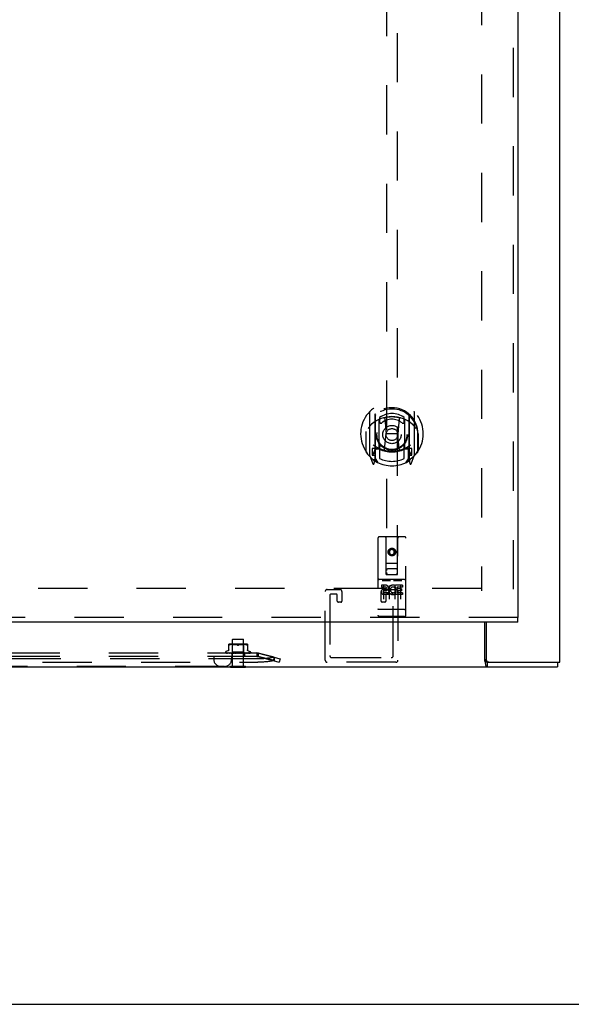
# Model space of a CAD drawing. Header units: inches. Extents: x 0 to 200, y 0 to 129.
# Tile 14 of 44: x 86 to 99, y 0 to 22. Entities that reach past the tile are written whole.
import ezdxf

# ---------------------------------------------------------------- set-up
doc = ezdxf.new("R2010")
doc.units = ezdxf.units.IN
doc.header["$LTSCALE"] = 11
doc.header["$MEASUREMENT"] = 0
doc.linetypes.add('HIDDEN', pattern=[0.2, 0.1, -0.1])
doc.layers.get('0').update_dxf_attribs({"linetype": 'CONTINUOUS'})
doc.layers.add('DEFAULT_2', color=8, linetype='HIDDEN')
doc.layers.add('DOOR_ASSEMBLY', color=7, linetype='CONTINUOUS')

msp = doc.modelspace()

# ---------------------------------------------------------------- linework, layer by layer
at = {"color": 3, "linetype": 'Continuous'}
for p, q in [((98.364, 7.645), (98.364, 86.177)), ((96.687, 7.666), (96.687, 8.541)), ((96.718, 8.541), (96.718, 7.705)), ((66.92, 7.541), (98.312, 7.541)), ((96.698, 7.625), (96.7, 7.608)), ((96.778, 7.645), (98.364, 7.645))]:
    msp.add_line(p, q, dxfattribs=at)
at = {"color": 7, "linetype": 'Continuous'}
for p, q in [((91.01, 7.537), (91.01, 7.541)), ((91.01, 7.537), (91.347, 7.537)), ((91.347, 7.537), (91.347, 7.541)), ((96.778, 7.645), (96.737, 7.645)), ((96.737, 7.645), (96.737, 7.541)), ((98.312, 7.645), (98.312, 7.541)), ((0, 0), (200, 0))]:
    msp.add_line(p, q, dxfattribs=at)
for points in [[(96.687, 7.717), (96.689, 7.716), (96.692, 7.715), (96.694, 7.713), (96.696, 7.712), (96.698, 7.71), (96.699, 7.708), (96.701, 7.706), (96.703, 7.704), (96.704, 7.702), (96.706, 7.699), (96.708, 7.696), (96.709, 7.693), (96.711, 7.69), (96.712, 7.687), (96.713, 7.684), (96.715, 7.68), (96.716, 7.677)], [(96.716, 7.677), (96.718, 7.67), (96.719, 7.667), (96.721, 7.663), (96.722, 7.66), (96.723, 7.657), (96.725, 7.655), (96.726, 7.652), (96.727, 7.65), (96.729, 7.649), (96.731, 7.647), (96.732, 7.646), (96.734, 7.646), (96.736, 7.645), (96.737, 7.645)]]:
    msp.add_lwpolyline(points, dxfattribs=at)
at = {"color": 3, "linetype": 'Continuous'}
for points in [[(96.687, 7.666), (96.689, 7.663), (96.69, 7.659), (96.691, 7.655), (96.693, 7.651), (96.694, 7.646), (96.695, 7.641), (96.696, 7.636), (96.697, 7.63), (96.698, 7.625)], [(96.7, 7.608), (96.701, 7.603), (96.702, 7.597), (96.703, 7.592), (96.703, 7.587), (96.704, 7.583), (96.705, 7.578), (96.707, 7.574), (96.708, 7.571), (96.709, 7.567), (96.71, 7.564), (96.712, 7.56), (96.713, 7.557), (96.715, 7.554), (96.717, 7.552), (96.718, 7.55), (96.72, 7.548), (96.722, 7.547), (96.724, 7.545), (96.726, 7.544), (96.728, 7.543), (96.73, 7.542), (96.732, 7.542), (96.734, 7.541), (96.737, 7.541)]]:
    msp.add_lwpolyline(points, dxfattribs=at)
msp.add_arc((96.778, 7.705), 0.06, 180, 270, dxfattribs=at)
at = {"layer": 'DEFAULT_2', "color": 8, "linetype": 'HIDDEN'}
for p, q in [((96.614, 84.583), (96.614, 9.239)), ((96.614, 9.291), (68.618, 9.291)), ((93.169, 9.27), (93.452, 9.27)), ((94.419, 9.27), (94.702, 9.27)), ((93.123, 7.691), (93.123, 9.224)), ((93.227, 9.143), (93.227, 7.795)), ((93.371, 9.166), (93.25, 9.166)), ((93.394, 9.012), (93.394, 9.143)), ((93.498, 9.224), (93.498, 9.012)), ((94.373, 9.012), (94.373, 9.224)), ((94.477, 9.143), (94.477, 9.012)), ((94.621, 9.166), (94.5, 9.166)), ((94.644, 7.795), (94.644, 9.143)), ((94.748, 9.224), (94.748, 7.691)), ((93.475, 8.989), (93.417, 8.989)), ((94.454, 8.989), (94.396, 8.989)), ((91.065, 8.162), (91.055, 8.152)), ((91.303, 8.152), (91.055, 8.152)), ((91.055, 7.555), (91.055, 8.152)), ((91.065, 8.162), (91.293, 8.162)), ((91.293, 8.162), (91.303, 8.152)), ((91.303, 7.555), (91.303, 8.152)), ((90.97, 7.918), (90.97, 8.047)), ((90.993, 8.035), (90.985, 8.031)), ((91.002, 8.038), (90.993, 8.035)), ((91.358, 8.052), (90.999, 8.052)), ((91.012, 8.041), (91.002, 8.038)), ((91.021, 8.043), (91.012, 8.041)), ((91.031, 8.044), (91.021, 8.043)), ((91.04, 8.045), (91.031, 8.044)), ((91.053, 8.032), (91.033, 8.052)), ((91.049, 8.046), (91.04, 8.045)), ((91.058, 8.046), (91.049, 8.046)), ((91.304, 8.032), (91.053, 8.032)), ((91.053, 7.869), (91.053, 8.032)), ((91.066, 8.047), (91.058, 8.046)), ((91.074, 8.047), (91.066, 8.047)), ((91.083, 8.047), (91.074, 8.047)), ((91.091, 8.046), (91.083, 8.047)), ((91.1, 8.046), (91.091, 8.046)), ((91.109, 8.045), (91.1, 8.046)), ((91.119, 8.044), (91.109, 8.045)), ((91.128, 8.043), (91.119, 8.044)), ((91.137, 8.041), (91.128, 8.043)), ((91.147, 8.038), (91.137, 8.041)), ((91.156, 8.035), (91.164, 8.031)), ((91.202, 8.035), (91.193, 8.031)), ((91.211, 8.038), (91.202, 8.035)), ((91.22, 8.041), (91.211, 8.038)), ((91.229, 8.043), (91.22, 8.041)), ((91.239, 8.044), (91.229, 8.043)), ((91.248, 8.045), (91.239, 8.044)), ((91.257, 8.046), (91.248, 8.045)), ((91.266, 8.046), (91.257, 8.046)), ((91.275, 8.047), (91.266, 8.046)), ((91.283, 8.047), (91.275, 8.047)), ((91.292, 8.047), (91.283, 8.047)), ((91.3, 8.046), (91.291, 8.047)), ((91.308, 8.046), (91.3, 8.046)), ((91.304, 8.032), (91.324, 8.052)), ((91.304, 7.869), (91.304, 8.032)), ((91.317, 8.045), (91.308, 8.046)), ((91.327, 8.044), (91.317, 8.045)), ((91.336, 8.043), (91.327, 8.044)), ((91.346, 8.041), (91.336, 8.043)), ((91.355, 8.038), (91.346, 8.041)), ((91.364, 8.035), (91.355, 8.038)), ((91.364, 8.035), (91.372, 8.031)), ((91.387, 8.047), (91.387, 7.918)), ((91.621, 7.721), (73.612, 7.721)), ((91.596, 7.85), (73.636, 7.85)), ((91.596, 7.772), (73.636, 7.772)), ((90.635, 7.772), (90.635, 7.712)), ((90.897, 7.867), (90.897, 7.866)), ((90.905, 7.854), (90.905, 7.853)), ((91.036, 7.851), (90.907, 7.853)), ((90.951, 7.898), (90.908, 7.882)), ((91.036, 7.851), (90.908, 7.853)), ((91.041, 7.851), (90.916, 7.853)), ((90.917, 7.853), (90.918, 7.852)), ((91.041, 7.851), (90.918, 7.853)), ((91.051, 7.851), (90.935, 7.853)), ((90.935, 7.853), (90.935, 7.853)), ((90.938, 7.853), (90.937, 7.853)), ((91.051, 7.851), (90.938, 7.853)), ((90.963, 7.853), (90.962, 7.853)), ((91.066, 7.851), (90.963, 7.853)), ((90.963, 7.853), (90.963, 7.853)), ((91.066, 7.851), (90.966, 7.853)), ((90.966, 7.853), (90.966, 7.853)), ((90.972, 7.852), (90.979, 7.851)), ((90.979, 7.851), (90.985, 7.85)), ((91.085, 7.851), (90.998, 7.853)), ((90.998, 7.853), (90.998, 7.853)), ((90.998, 7.853), (91.005, 7.852)), ((91.085, 7.851), (91.003, 7.853)), ((91.005, 7.852), (91.017, 7.851)), ((91.017, 7.851), (91.024, 7.85)), ((91.034, 7.85), (91.053, 7.869)), ((91.035, 7.772), (91.035, 7.712)), ((91.036, 7.851), (91.036, 7.851)), ((91.036, 7.851), (91.036, 7.851)), ((91.038, 7.85), (91.041, 7.851)), ((91.038, 7.85), (91.038, 7.772)), ((91.107, 7.851), (91.04, 7.853)), ((91.04, 7.853), (91.04, 7.853)), ((91.04, 7.853), (91.053, 7.852)), ((91.041, 7.851), (91.041, 7.851)), ((91.041, 7.851), (91.041, 7.851)), ((91.107, 7.851), (91.045, 7.853)), ((91.047, 7.85), (91.051, 7.851)), ((91.051, 7.851), (91.051, 7.851)), ((91.051, 7.851), (91.051, 7.851)), ((91.055, 7.85), (91.051, 7.851)), ((91.304, 7.869), (91.053, 7.869)), ((91.053, 7.852), (91.068, 7.85)), ((91.06, 7.85), (91.066, 7.851)), ((91.066, 7.851), (91.066, 7.851)), ((91.066, 7.851), (91.066, 7.851)), ((91.071, 7.85), (91.066, 7.851)), ((91.078, 7.85), (91.085, 7.851)), ((91.085, 7.851), (91.085, 7.851)), ((91.085, 7.851), (91.085, 7.851)), ((91.091, 7.85), (91.085, 7.851)), ((91.132, 7.851), (91.087, 7.853)), ((91.087, 7.853), (91.087, 7.853)), ((91.087, 7.853), (91.117, 7.85)), ((91.132, 7.851), (91.093, 7.853)), ((91.099, 7.85), (91.107, 7.851)), ((91.107, 7.851), (91.107, 7.851)), ((91.107, 7.851), (91.107, 7.851)), ((91.107, 7.851), (91.107, 7.851)), ((91.115, 7.85), (91.107, 7.851)), ((91.123, 7.85), (91.132, 7.851)), ((91.132, 7.851), (91.132, 7.851)), ((91.132, 7.851), (91.132, 7.851)), ((91.14, 7.85), (91.132, 7.851)), ((91.167, 7.85), (91.137, 7.853)), ((91.149, 7.85), (91.158, 7.851)), ((91.159, 7.851), (91.154, 7.852)), ((91.176, 7.85), (91.185, 7.851)), ((91.182, 7.85), (91.183, 7.851)), ((91.184, 7.851), (91.184, 7.851)), ((91.184, 7.851), (91.184, 7.851)), ((91.195, 7.85), (91.186, 7.851)), ((91.204, 7.85), (91.212, 7.851)), ((91.239, 7.853), (91.212, 7.851)), ((91.246, 7.853), (91.212, 7.851)), ((91.212, 7.851), (91.212, 7.851)), ((91.212, 7.851), (91.213, 7.851)), ((91.222, 7.85), (91.213, 7.851)), ((91.245, 7.853), (91.216, 7.85)), ((91.23, 7.85), (91.238, 7.851)), ((91.289, 7.853), (91.238, 7.851)), ((91.295, 7.853), (91.238, 7.851)), ((91.238, 7.851), (91.238, 7.851)), ((91.238, 7.851), (91.239, 7.851)), ((91.247, 7.85), (91.239, 7.851)), ((91.245, 7.853), (91.246, 7.853)), ((91.255, 7.85), (91.262, 7.851)), ((91.334, 7.853), (91.262, 7.851)), ((91.339, 7.853), (91.262, 7.851)), ((91.262, 7.851), (91.262, 7.851)), ((91.262, 7.851), (91.262, 7.851)), ((91.27, 7.85), (91.262, 7.851)), ((91.265, 7.85), (91.294, 7.853)), ((91.277, 7.85), (91.282, 7.851)), ((91.374, 7.853), (91.282, 7.851)), ((91.283, 7.851), (91.282, 7.851)), ((91.282, 7.851), (91.283, 7.851)), ((91.378, 7.853), (91.283, 7.851)), ((91.289, 7.85), (91.283, 7.851)), ((91.294, 7.853), (91.295, 7.853)), ((91.295, 7.85), (91.299, 7.851)), ((91.406, 7.853), (91.299, 7.851)), ((91.3, 7.851), (91.299, 7.851)), ((91.299, 7.851), (91.3, 7.851)), ((91.41, 7.853), (91.3, 7.851)), ((91.305, 7.85), (91.3, 7.851)), ((91.322, 7.851), (91.304, 7.869)), ((91.309, 7.85), (91.312, 7.851)), ((91.431, 7.853), (91.312, 7.851)), ((91.433, 7.853), (91.312, 7.851)), ((91.312, 7.851), (91.312, 7.851)), ((91.312, 7.851), (91.312, 7.851)), ((91.316, 7.85), (91.312, 7.851)), ((91.319, 7.85), (91.319, 7.772)), ((91.447, 7.853), (91.32, 7.851)), ((91.32, 7.851), (91.32, 7.851)), ((91.32, 7.851), (91.32, 7.851)), ((91.451, 7.853), (91.322, 7.851)), ((91.322, 7.851), (91.322, 7.851)), ((91.323, 7.85), (91.322, 7.851)), ((91.327, 7.852), (91.339, 7.853)), ((91.339, 7.853), (91.339, 7.853)), ((91.364, 7.851), (91.371, 7.852)), ((91.371, 7.852), (91.378, 7.853)), ((91.378, 7.853), (91.378, 7.853)), ((91.407, 7.898), (91.449, 7.882)), ((91.41, 7.853), (91.41, 7.853)), ((91.434, 7.853), (91.433, 7.853)), ((91.455, 7.854), (91.455, 7.855)), ((91.46, 7.867), (91.46, 7.866)), ((91.624, 7.847), (91.596, 7.852)), ((91.616, 7.845), (91.596, 7.852)), ((91.596, 7.852), (91.596, 7.772)), ((91.624, 7.772), (91.596, 7.777)), ((91.616, 7.77), (91.596, 7.777)), ((91.616, 7.845), (91.616, 7.77)), ((91.636, 7.845), (91.616, 7.77)), ((91.616, 7.77), (92.097, 7.646)), ((91.984, 7.76), (91.624, 7.847)), ((91.624, 7.847), (91.624, 7.772)), ((91.984, 7.685), (91.624, 7.772)), ((91.636, 7.845), (92.116, 7.721)), ((91.984, 7.755), (91.964, 7.68)), ((91.984, 7.76), (91.984, 7.685)), ((92.116, 7.721), (92.097, 7.646)), ((93.273, 7.749), (94.598, 7.749)), ((73.612, 7.646), (91.621, 7.646)), ((90.875, 7.552), (74.357, 7.552)), ((91.01, 7.555), (91.347, 7.555)), ((91.01, 7.541), (91.01, 7.555)), ((91.347, 7.541), (91.347, 7.555)), ((94.702, 7.645), (93.169, 7.645))]:
    msp.add_line(p, q, dxfattribs=at)
for points in [[(90.97, 7.925), (90.97, 7.922), (90.969, 7.918), (90.968, 7.915), (90.967, 7.911), (90.965, 7.908), (90.962, 7.905), (90.959, 7.903), (90.956, 7.901), (90.953, 7.899), (90.951, 7.898)], [(90.985, 8.031), (90.982, 8.03), (90.98, 8.029), (90.978, 8.029), (90.976, 8.028), (90.974, 8.028), (90.973, 8.028), (90.972, 8.029), (90.971, 8.029), (90.971, 8.03), (90.97, 8.031)], [(91.164, 8.031), (91.156, 8.035), (91.147, 8.038)], [(91.179, 8.028), (91.176, 8.028), (91.174, 8.028), (91.171, 8.029), (91.169, 8.03), (91.166, 8.03), (91.164, 8.031)], [(91.164, 8.031), (91.165, 8.031), (91.167, 8.03), (91.168, 8.03), (91.17, 8.029)], [(91.171, 8.029), (91.173, 8.029), (91.174, 8.028), (91.176, 8.028), (91.177, 8.028), (91.179, 8.028)], [(91.193, 8.031), (91.191, 8.03), (91.188, 8.03), (91.186, 8.029), (91.184, 8.028), (91.181, 8.028), (91.179, 8.028)], [(91.179, 8.028), (91.181, 8.028), (91.183, 8.028), (91.184, 8.029), (91.186, 8.029)], [(91.188, 8.029), (91.19, 8.03), (91.192, 8.031), (91.193, 8.031)], [(91.387, 8.031), (91.387, 8.03), (91.386, 8.029), (91.386, 8.029), (91.384, 8.028), (91.383, 8.028), (91.382, 8.028), (91.38, 8.029), (91.378, 8.029), (91.375, 8.03), (91.372, 8.031)], [(91.406, 7.898), (91.404, 7.899), (91.401, 7.901), (91.398, 7.903), (91.395, 7.905), (91.393, 7.908), (91.391, 7.911), (91.389, 7.915), (91.388, 7.918), (91.387, 7.922), (91.387, 7.925)], [(90.907, 7.853), (90.906, 7.853), (90.906, 7.853), (90.905, 7.853), (90.905, 7.853), (90.904, 7.854)], [(90.904, 7.854), (90.905, 7.853), (90.907, 7.853), (90.908, 7.852), (90.909, 7.852), (90.911, 7.851), (90.913, 7.851), (90.914, 7.85)], [(90.908, 7.853), (90.907, 7.853), (90.907, 7.853), (90.906, 7.853), (90.906, 7.853), (90.905, 7.854), (90.905, 7.854), (90.905, 7.854), (90.905, 7.854)], [(90.905, 7.854), (90.905, 7.854), (90.905, 7.854)], [(90.905, 7.853), (90.906, 7.853), (90.906, 7.853), (90.907, 7.852), (90.907, 7.852), (90.908, 7.852), (90.908, 7.852), (90.909, 7.851), (90.909, 7.851), (90.91, 7.851), (90.911, 7.85), (90.911, 7.85)], [(90.907, 7.851), (90.907, 7.851), (90.908, 7.851), (90.908, 7.85)], [(90.916, 7.853), (90.916, 7.853), (90.915, 7.853), (90.915, 7.853)], [(90.915, 7.853), (90.917, 7.853), (90.919, 7.852), (90.921, 7.852), (90.923, 7.851), (90.925, 7.851), (90.927, 7.851), (90.929, 7.85)], [(90.918, 7.853), (90.918, 7.853), (90.917, 7.853), (90.917, 7.853), (90.917, 7.853)], [(90.917, 7.853), (90.917, 7.853), (90.917, 7.853), (90.917, 7.853), (90.917, 7.853), (90.917, 7.853)], [(90.918, 7.852), (90.919, 7.852), (90.919, 7.852), (90.92, 7.851), (90.921, 7.851), (90.921, 7.851), (90.922, 7.851), (90.922, 7.85), (90.923, 7.85)], [(90.935, 7.853), (90.937, 7.853), (90.939, 7.852), (90.942, 7.852), (90.945, 7.851), (90.948, 7.851), (90.951, 7.851), (90.953, 7.85)], [(90.937, 7.853), (90.937, 7.853), (90.937, 7.853), (90.938, 7.853), (90.938, 7.853), (90.938, 7.853), (90.939, 7.852), (90.94, 7.852)], [(90.94, 7.852), (90.941, 7.851), (90.941, 7.851), (90.942, 7.851), (90.943, 7.85), (90.944, 7.85)], [(90.962, 7.853), (90.965, 7.853), (90.972, 7.852)], [(90.966, 7.853), (90.966, 7.853), (90.967, 7.853), (90.967, 7.853), (90.967, 7.853), (90.968, 7.853), (90.968, 7.852), (90.969, 7.852), (90.97, 7.852), (90.97, 7.851), (90.971, 7.851), (90.972, 7.851), (90.973, 7.85)], [(91.003, 7.853), (91.003, 7.853), (91.003, 7.853), (91.004, 7.853), (91.004, 7.853), (91.005, 7.852), (91.005, 7.852), (91.006, 7.852), (91.008, 7.851)], [(91.008, 7.851), (91.008, 7.851), (91.009, 7.85), (91.01, 7.85)], [(91.035, 7.85), (91.036, 7.851), (91.036, 7.851), (91.036, 7.851), (91.036, 7.851), (91.036, 7.851), (91.036, 7.851)], [(91.035, 7.85), (91.035, 7.851), (91.035, 7.851), (91.036, 7.851), (91.036, 7.851), (91.036, 7.851), (91.036, 7.851)], [(91.035, 7.85), (91.035, 7.851), (91.035, 7.851), (91.035, 7.851), (91.036, 7.851)], [(91.036, 7.85), (91.036, 7.851), (91.036, 7.851), (91.036, 7.851), (91.036, 7.851)], [(91.039, 7.85), (91.04, 7.851), (91.04, 7.851), (91.04, 7.851), (91.041, 7.851), (91.041, 7.851), (91.041, 7.851)], [(91.043, 7.85), (91.043, 7.851), (91.042, 7.851), (91.042, 7.851), (91.041, 7.851)], [(91.041, 7.85), (91.041, 7.851), (91.041, 7.851), (91.041, 7.851), (91.041, 7.851), (91.041, 7.851)], [(91.045, 7.853), (91.045, 7.853), (91.046, 7.853), (91.046, 7.853), (91.047, 7.853), (91.048, 7.852), (91.048, 7.852), (91.049, 7.852)], [(91.049, 7.852), (91.051, 7.851), (91.051, 7.851), (91.052, 7.85)], [(91.049, 7.85), (91.049, 7.851), (91.05, 7.851), (91.05, 7.851), (91.051, 7.851), (91.051, 7.851), (91.051, 7.851)], [(91.052, 7.85), (91.052, 7.851), (91.052, 7.851), (91.052, 7.851), (91.052, 7.851), (91.051, 7.851)], [(91.063, 7.85), (91.064, 7.851), (91.064, 7.851), (91.065, 7.851), (91.065, 7.851), (91.066, 7.851), (91.066, 7.851)], [(91.067, 7.85), (91.067, 7.851), (91.067, 7.851), (91.067, 7.851), (91.067, 7.851), (91.066, 7.851)], [(91.082, 7.85), (91.082, 7.851), (91.083, 7.851), (91.083, 7.851), (91.084, 7.851), (91.084, 7.851), (91.085, 7.851)], [(91.087, 7.85), (91.087, 7.851), (91.086, 7.851), (91.086, 7.851), (91.085, 7.851), (91.085, 7.851)], [(91.093, 7.853), (91.093, 7.853), (91.094, 7.853), (91.095, 7.853), (91.095, 7.852), (91.096, 7.852), (91.097, 7.852), (91.097, 7.851), (91.098, 7.851), (91.099, 7.851), (91.099, 7.85), (91.099, 7.85)], [(91.104, 7.85), (91.104, 7.851), (91.105, 7.851), (91.106, 7.851), (91.106, 7.851), (91.107, 7.851), (91.107, 7.851)], [(91.109, 7.85), (91.109, 7.851), (91.109, 7.851), (91.108, 7.851), (91.108, 7.851), (91.107, 7.851), (91.107, 7.851)], [(91.128, 7.85), (91.129, 7.851), (91.13, 7.851), (91.13, 7.851), (91.131, 7.851), (91.131, 7.851), (91.132, 7.851)], [(91.135, 7.85), (91.134, 7.851), (91.134, 7.851), (91.133, 7.851), (91.133, 7.851), (91.132, 7.851)], [(91.154, 7.852), (91.146, 7.853), (91.144, 7.853)], [(91.144, 7.853), (91.144, 7.853), (91.145, 7.853), (91.145, 7.852), (91.146, 7.852), (91.147, 7.852), (91.147, 7.852), (91.147, 7.851), (91.148, 7.851), (91.148, 7.851), (91.149, 7.851), (91.149, 7.85), (91.149, 7.85)], [(91.155, 7.85), (91.155, 7.851), (91.156, 7.851), (91.157, 7.851), (91.157, 7.851), (91.158, 7.851), (91.159, 7.851)], [(91.159, 7.851), (91.159, 7.851), (91.158, 7.851)], [(91.161, 7.85), (91.161, 7.851), (91.16, 7.851), (91.16, 7.851), (91.159, 7.851)], [(91.185, 7.852), (91.185, 7.852), (91.184, 7.851), (91.184, 7.851), (91.183, 7.851), (91.183, 7.851), (91.183, 7.851)], [(91.183, 7.85), (91.183, 7.85), (91.183, 7.851), (91.184, 7.851), (91.184, 7.851), (91.184, 7.851), (91.184, 7.851)], [(91.183, 7.851), (91.183, 7.851), (91.183, 7.851), (91.184, 7.851), (91.185, 7.851), (91.185, 7.851), (91.186, 7.851)], [(91.184, 7.851), (91.184, 7.851), (91.184, 7.851), (91.185, 7.852), (91.185, 7.852)], [(91.184, 7.851), (91.184, 7.851), (91.184, 7.851), (91.184, 7.851)], [(91.184, 7.851), (91.184, 7.851), (91.184, 7.851)], [(91.185, 7.852), (91.185, 7.852), (91.186, 7.852), (91.186, 7.853), (91.187, 7.853), (91.187, 7.853), (91.188, 7.853), (91.188, 7.853), (91.189, 7.853)], [(91.185, 7.852), (91.185, 7.852), (91.185, 7.852), (91.185, 7.852), (91.185, 7.852)], [(91.189, 7.85), (91.188, 7.851), (91.188, 7.851), (91.187, 7.851), (91.186, 7.851), (91.186, 7.851), (91.185, 7.851)], [(91.209, 7.85), (91.21, 7.851), (91.21, 7.851), (91.211, 7.851), (91.212, 7.851), (91.212, 7.851)], [(91.216, 7.85), (91.215, 7.851), (91.215, 7.851), (91.214, 7.851), (91.213, 7.851), (91.213, 7.851), (91.212, 7.851)], [(91.233, 7.85), (91.234, 7.85), (91.234, 7.851), (91.235, 7.851)], [(91.235, 7.851), (91.236, 7.852), (91.236, 7.852), (91.237, 7.852), (91.237, 7.852), (91.238, 7.853), (91.239, 7.853), (91.239, 7.853), (91.24, 7.853)], [(91.236, 7.85), (91.236, 7.851), (91.236, 7.851), (91.237, 7.851), (91.237, 7.851), (91.238, 7.851)], [(91.242, 7.85), (91.241, 7.851), (91.24, 7.851), (91.24, 7.851), (91.239, 7.851), (91.239, 7.851), (91.238, 7.851)], [(91.26, 7.85), (91.26, 7.851), (91.26, 7.851), (91.261, 7.851), (91.261, 7.851), (91.262, 7.851)], [(91.265, 7.85), (91.264, 7.851), (91.264, 7.851), (91.263, 7.851), (91.263, 7.851), (91.262, 7.851), (91.262, 7.851)], [(91.281, 7.85), (91.281, 7.851), (91.281, 7.851), (91.282, 7.851), (91.282, 7.851), (91.282, 7.851)], [(91.282, 7.85), (91.283, 7.851), (91.283, 7.851)], [(91.283, 7.851), (91.285, 7.852), (91.285, 7.852), (91.286, 7.852), (91.287, 7.853), (91.288, 7.853), (91.288, 7.853), (91.289, 7.853), (91.289, 7.853)], [(91.285, 7.85), (91.285, 7.851), (91.284, 7.851), (91.284, 7.851), (91.283, 7.851), (91.283, 7.851), (91.283, 7.851)], [(91.298, 7.85), (91.298, 7.851), (91.298, 7.851), (91.299, 7.851), (91.299, 7.851), (91.299, 7.851)], [(91.302, 7.85), (91.301, 7.851), (91.301, 7.851), (91.3, 7.851), (91.3, 7.851), (91.3, 7.851), (91.3, 7.851)], [(91.311, 7.85), (91.311, 7.851), (91.311, 7.851), (91.311, 7.851), (91.312, 7.851), (91.312, 7.851)], [(91.312, 7.85), (91.315, 7.851), (91.327, 7.852)], [(91.314, 7.85), (91.313, 7.851), (91.313, 7.851), (91.313, 7.851), (91.312, 7.851), (91.312, 7.851), (91.312, 7.851)], [(91.318, 7.85), (91.319, 7.851), (91.319, 7.851), (91.319, 7.851), (91.32, 7.851)], [(91.32, 7.85), (91.32, 7.851), (91.319, 7.851), (91.319, 7.851), (91.319, 7.851), (91.32, 7.851)], [(91.322, 7.85), (91.321, 7.851), (91.321, 7.851), (91.32, 7.851), (91.32, 7.851)], [(91.321, 7.85), (91.321, 7.851), (91.32, 7.851), (91.32, 7.851), (91.32, 7.851), (91.32, 7.851), (91.32, 7.851)], [(91.323, 7.85), (91.323, 7.851), (91.322, 7.851), (91.322, 7.851), (91.322, 7.851)], [(91.327, 7.85), (91.327, 7.85), (91.328, 7.851), (91.329, 7.851)], [(91.329, 7.851), (91.331, 7.852), (91.331, 7.852), (91.332, 7.852), (91.333, 7.853), (91.333, 7.853), (91.334, 7.853), (91.334, 7.853)], [(91.354, 7.85), (91.356, 7.851), (91.364, 7.851)], [(91.367, 7.85), (91.368, 7.851), (91.368, 7.851), (91.369, 7.851), (91.371, 7.852)], [(91.371, 7.852), (91.371, 7.852), (91.372, 7.852), (91.373, 7.853), (91.373, 7.853), (91.373, 7.853), (91.374, 7.853), (91.374, 7.853), (91.374, 7.853)], [(91.39, 7.85), (91.392, 7.851), (91.395, 7.851), (91.398, 7.851), (91.401, 7.852), (91.404, 7.852), (91.41, 7.853)], [(91.4, 7.85), (91.4, 7.85), (91.401, 7.851), (91.402, 7.851), (91.403, 7.851), (91.404, 7.852)], [(91.404, 7.852), (91.405, 7.852), (91.406, 7.853), (91.406, 7.853), (91.406, 7.853)], [(91.406, 7.853), (91.406, 7.853), (91.406, 7.853), (91.406, 7.853), (91.406, 7.853), (91.406, 7.853)], [(91.418, 7.85), (91.419, 7.851), (91.422, 7.851), (91.425, 7.851), (91.427, 7.852), (91.43, 7.852), (91.432, 7.853), (91.434, 7.853)], [(91.425, 7.85), (91.426, 7.851), (91.427, 7.851), (91.427, 7.851), (91.428, 7.851), (91.429, 7.852), (91.429, 7.852), (91.43, 7.853)], [(91.43, 7.853), (91.431, 7.853), (91.431, 7.853), (91.431, 7.853), (91.431, 7.853)], [(91.431, 7.853), (91.431, 7.853), (91.431, 7.853), (91.431, 7.853), (91.431, 7.853), (91.431, 7.853)], [(91.437, 7.85), (91.439, 7.851), (91.441, 7.851), (91.442, 7.851), (91.444, 7.852), (91.446, 7.852), (91.448, 7.853), (91.449, 7.853)], [(91.442, 7.85), (91.442, 7.851), (91.443, 7.851), (91.444, 7.851), (91.445, 7.851), (91.445, 7.852), (91.446, 7.852), (91.446, 7.852), (91.447, 7.853), (91.447, 7.853)], [(91.448, 7.853), (91.448, 7.853), (91.448, 7.853), (91.448, 7.853), (91.447, 7.853), (91.447, 7.853), (91.447, 7.853), (91.446, 7.853), (91.446, 7.853)], [(91.447, 7.85), (91.449, 7.851), (91.45, 7.851), (91.451, 7.852), (91.452, 7.852), (91.454, 7.853), (91.455, 7.854), (91.456, 7.855)], [(91.447, 7.853), (91.448, 7.853), (91.448, 7.853)], [(91.449, 7.853), (91.449, 7.853), (91.448, 7.853), (91.448, 7.853), (91.447, 7.853)], [(91.449, 7.85), (91.449, 7.85), (91.45, 7.851), (91.45, 7.851), (91.45, 7.851), (91.451, 7.851), (91.451, 7.851), (91.451, 7.852), (91.452, 7.852), (91.452, 7.852), (91.452, 7.852), (91.453, 7.852), (91.453, 7.853), (91.453, 7.853), (91.454, 7.853), (91.454, 7.853), (91.454, 7.853), (91.454, 7.854), (91.455, 7.854), (91.455, 7.854), (91.455, 7.854), (91.455, 7.854), (91.455, 7.854)], [(91.455, 7.855), (91.455, 7.855), (91.455, 7.855), (91.455, 7.855), (91.455, 7.854), (91.455, 7.854), (91.455, 7.854), (91.455, 7.854), (91.454, 7.854), (91.454, 7.854), (91.454, 7.854), (91.454, 7.853), (91.453, 7.853), (91.453, 7.853), (91.453, 7.853), (91.452, 7.853), (91.452, 7.853), (91.452, 7.853), (91.451, 7.853), (91.451, 7.853)], [(91.596, 7.85), (91.599, 7.85), (91.603, 7.85), (91.606, 7.849), (91.609, 7.848), (91.613, 7.847), (91.616, 7.845)], [(91.596, 7.772), (91.599, 7.772), (91.603, 7.772), (91.606, 7.772), (91.609, 7.771), (91.613, 7.771), (91.616, 7.77)], [(91.984, 7.76), (91.971, 7.757), (91.958, 7.754), (91.944, 7.751), (91.929, 7.748), (91.915, 7.745), (91.899, 7.743), (91.884, 7.74), (91.868, 7.738), (91.852, 7.735), (91.835, 7.733), (91.818, 7.732), (91.801, 7.73), (91.784, 7.728), (91.766, 7.727), (91.749, 7.725), (91.731, 7.724), (91.713, 7.723), (91.694, 7.723), (91.676, 7.722), (91.658, 7.722), (91.639, 7.721), (91.621, 7.721)], [(91.984, 7.685), (91.971, 7.682), (91.958, 7.678), (91.944, 7.675), (91.929, 7.672), (91.915, 7.67), (91.899, 7.667), (91.884, 7.665), (91.868, 7.662), (91.852, 7.66), (91.835, 7.658), (91.818, 7.656), (91.801, 7.654), (91.784, 7.653), (91.766, 7.651), (91.749, 7.65), (91.731, 7.649), (91.713, 7.648), (91.694, 7.647), (91.676, 7.647), (91.658, 7.646), (91.639, 7.646), (91.621, 7.646)]]:
    msp.add_lwpolyline(points, dxfattribs=at)
for centre, radius, start, end in [((93.169, 9.224), 0.046, 90, 180), ((93.452, 9.224), 0.046, 0, 90), ((94.419, 9.224), 0.046, 90, 180), ((94.702, 9.224), 0.046, 0, 90), ((93.25, 9.143), 0.023, 90, 180), ((93.371, 9.143), 0.023, 0, 90), ((94.5, 9.143), 0.023, 90, 180), ((94.621, 9.143), 0.023, 0, 90), ((93.417, 9.012), 0.023, 180, 270), ((93.475, 9.012), 0.023, 270, 360), ((94.396, 9.012), 0.023, 180, 270), ((94.454, 9.012), 0.023, 270, 360), ((90.999, 7.975), 0.0776, 90, 112.0761), ((91.358, 7.975), 0.0776, 67.9239, 90), ((90.795, 7.712), 0.16, 180, 270), ((90.875, 7.712), 0.16, 270, 360), ((90.914, 7.867), 0.0167, 110, 180), ((90.914, 7.866), 0.0167, 180, 242.8512), ((91.443, 7.867), 0.0167, 0, 70), ((91.443, 7.866), 0.0167, 317.7647, 360), ((91.596, 7.692), 0.158, 75.5332, 90), ((91.596, 7.692), 0.08, 75.5332, 90), ((93.273, 7.795), 0.046, 180, 270), ((94.598, 7.795), 0.046, 270, 360), ((93.169, 7.691), 0.046, 180, 270), ((94.702, 7.691), 0.046, 270, 360)]:
    msp.add_arc(centre, radius, start, end, dxfattribs=at)
at = {"layer": 'DOOR_ASSEMBLY', "color": 8, "linetype": 'HIDDEN'}
for p, q in [((97.323, 85.177), (97.323, 8.645)), ((94.489, 44.741), (94.489, 9.609)), ((94.739, 9.609), (94.739, 44.741)), ((94.114, 13.237), (94.114, 12.269)), ((95.114, 12.269), (95.114, 13.237)), ((94.232, 13.183), (94.232, 12.167)), ((94.239, 13.158), (94.239, 12.155)), ((94.332, 12.435), (94.332, 13.066)), ((94.339, 13.118), (94.339, 13.015)), ((94.452, 13.092), (94.482, 12.753)), ((94.777, 13.092), (94.747, 12.753)), ((94.889, 13.015), (94.889, 13.118)), ((94.897, 13.066), (94.897, 12.435)), ((94.989, 13.158), (94.989, 12.155)), ((94.997, 13.183), (94.997, 12.167)), ((94.039, 12.799), (94.039, 12.802)), ((94.039, 12.342), (94.039, 12.799)), ((95.189, 12.799), (95.189, 12.802)), ((95.189, 12.342), (95.189, 12.799)), ((94.032, 12.753), (94.047, 12.753)), ((94.032, 12.753), (94.032, 12.365)), ((94.451, 12.409), (94.482, 12.753)), ((94.747, 12.753), (94.482, 12.753)), ((94.777, 12.409), (94.747, 12.753)), ((95.197, 12.753), (95.182, 12.753)), ((95.197, 12.753), (95.197, 12.365)), ((94.232, 12.424), (94.172, 12.424)), ((94.172, 12.424), (94.172, 12.274)), ((94.209, 12.327), (94.18, 12.281)), ((94.242, 12.387), (94.242, 12.18)), ((94.332, 12.425), (94.259, 12.425)), ((94.328, 12.407), (94.262, 12.407)), ((94.339, 12.454), (94.339, 12.202)), ((94.889, 12.202), (94.889, 12.454)), ((94.969, 12.425), (94.897, 12.425)), ((94.967, 12.407), (94.901, 12.407)), ((94.987, 12.18), (94.987, 12.387)), ((95.057, 12.424), (94.997, 12.424)), ((95.048, 12.281), (95.019, 12.327)), ((95.057, 12.274), (95.057, 12.424)), ((94.119, 12.258), (94.189, 12.083)), ((94.172, 12.274), (94.239, 12.274)), ((94.21, 12.163), (94.215, 12.16)), ((94.217, 12.086), (94.232, 12.167)), ((94.309, 12.105), (94.239, 12.214)), ((94.989, 12.214), (94.919, 12.105)), ((94.989, 12.274), (95.057, 12.274)), ((94.997, 12.167), (95.011, 12.086)), ((95.018, 12.163), (95.018, 12.163)), ((95.018, 12.163), (95.018, 12.163)), ((95.018, 12.163), (95.018, 12.163)), ((95.04, 12.083), (95.11, 12.258)), ((94.302, 10.419), (94.302, 8.694)), ((94.897, 10.449), (94.332, 10.449)), ((94.488, 9.609), (94.484, 10.419)), ((94.741, 9.609), (94.744, 10.419)), ((94.927, 8.694), (94.927, 10.419)), ((94.614, 10.181), (94.552, 10.145)), ((94.552, 10.145), (94.562, 10.139)), ((94.552, 10.145), (94.552, 10.073)), ((94.614, 10.17), (94.562, 10.139)), ((94.562, 10.139), (94.562, 10.079)), ((94.677, 10.145), (94.614, 10.181)), ((94.614, 10.181), (94.614, 10.17)), ((94.667, 10.139), (94.614, 10.17)), ((94.677, 10.145), (94.667, 10.139)), ((94.667, 10.079), (94.667, 10.139)), ((94.677, 10.073), (94.677, 10.145)), ((94.552, 10.073), (94.562, 10.079)), ((94.552, 10.073), (94.614, 10.037)), ((94.562, 10.079), (94.614, 10.049)), ((94.614, 10.049), (94.667, 10.079)), ((94.614, 10.037), (94.677, 10.073)), ((94.614, 10.037), (94.614, 10.049)), ((94.677, 10.073), (94.667, 10.079)), ((94.487, 9.859), (94.742, 9.859)), ((94.699, 9.734), (94.529, 9.734)), ((94.897, 9.492), (94.332, 9.492)), ((94.403, 9.476), (94.575, 9.476)), ((94.488, 9.609), (94.489, 9.609)), ((94.489, 9.609), (94.739, 9.609)), ((94.653, 9.476), (94.825, 9.476)), ((94.739, 9.609), (94.741, 9.609)), ((94.47, 9.37), (94.377, 9.37)), ((94.377, 9.37), (94.377, 9.327)), ((94.47, 9.327), (94.377, 9.327)), ((94.427, 9.361), (94.427, 9.055)), ((94.474, 9.284), (94.427, 9.284)), ((94.47, 9.243), (94.441, 9.243)), ((94.552, 9.361), (94.552, 9.055)), ((94.677, 9.361), (94.677, 9.055)), ((94.69, 9.334), (94.677, 9.316)), ((94.686, 9.359), (94.69, 9.358)), ((94.846, 9.37), (94.69, 9.37)), ((94.69, 9.37), (94.69, 9.358)), ((94.69, 9.334), (94.69, 9.157)), ((94.846, 9.327), (94.733, 9.327)), ((94.733, 9.327), (94.733, 9.284)), ((94.825, 9.284), (94.733, 9.284)), ((94.802, 9.361), (94.802, 9.055)), ((94.825, 9.284), (94.825, 9.241)), ((94.846, 9.37), (94.846, 9.327)), ((94.534, 9.199), (94.441, 9.199)), ((94.534, 9.157), (94.441, 9.157)), ((94.534, 9.199), (94.534, 9.157)), ((94.666, 9.205), (94.682, 9.166)), ((94.846, 9.157), (94.69, 9.157)), ((94.825, 9.241), (94.733, 9.241)), ((94.733, 9.241), (94.733, 9.199)), ((94.846, 9.199), (94.733, 9.199)), ((94.846, 9.199), (94.846, 9.157)), ((94.319, 8.823), (94.318, 8.823)), ((94.32, 8.822), (94.319, 8.823)), ((94.321, 8.822), (94.32, 8.822)), ((94.322, 8.822), (94.321, 8.822)), ((94.321, 8.822), (94.321, 8.822)), ((94.323, 8.822), (94.322, 8.822)), ((94.324, 8.822), (94.323, 8.822)), ((94.325, 8.822), (94.324, 8.822)), ((94.326, 8.822), (94.325, 8.822)), ((94.325, 8.822), (94.325, 8.822)), ((94.327, 8.822), (94.326, 8.822)), ((94.328, 8.822), (94.327, 8.822)), ((94.329, 8.822), (94.328, 8.822)), ((94.33, 8.822), (94.329, 8.822)), ((94.331, 8.822), (94.33, 8.822)), ((94.33, 8.822), (94.33, 8.822)), ((94.897, 8.822), (94.331, 8.822)), ((94.897, 8.822), (94.898, 8.822)), ((94.898, 8.822), (94.899, 8.822)), ((94.898, 8.822), (94.898, 8.822)), ((94.899, 8.822), (94.9, 8.822)), ((94.9, 8.822), (94.901, 8.822)), ((94.901, 8.822), (94.902, 8.822)), ((94.902, 8.822), (94.903, 8.822)), ((94.903, 8.822), (94.904, 8.822)), ((94.903, 8.822), (94.903, 8.822)), ((94.904, 8.822), (94.905, 8.822)), ((94.905, 8.822), (94.906, 8.822)), ((94.906, 8.822), (94.907, 8.822)), ((94.908, 8.822), (94.909, 8.822)), ((94.909, 8.823), (94.91, 8.823)), ((94.909, 8.822), (94.909, 8.823)), ((94.91, 8.823), (94.911, 8.823)), ((97.427, 8.645), (67.243, 8.645)), ((94.897, 8.664), (94.332, 8.664))]:
    msp.add_line(p, q, dxfattribs=at)
at = {"layer": 'DOOR_ASSEMBLY', "color": 3, "linetype": 'Continuous'}
for p, q in [((97.427, 85.177), (97.427, 8.645)), ((97.427, 8.541), (67.243, 8.541))]:
    msp.add_line(p, q, dxfattribs=at)
at = {"layer": 'DOOR_ASSEMBLY', "color": 7, "linetype": 'Continuous'}
msp.add_line((97.427, 8.541), (97.427, 8.645), dxfattribs=at)
at = {"layer": 'DOOR_ASSEMBLY', "color": 8, "linetype": 'HIDDEN'}
for points in [[(94.426, 13.11), (94.432, 13.111), (94.437, 13.113), (94.442, 13.114), (94.448, 13.115), (94.453, 13.117), (94.459, 13.118), (94.464, 13.119), (94.47, 13.12), (94.475, 13.121), (94.481, 13.122), (94.486, 13.124), (94.492, 13.125), (94.497, 13.125), (94.503, 13.126), (94.508, 13.127), (94.514, 13.128), (94.519, 13.129), (94.525, 13.13), (94.53, 13.13), (94.536, 13.131), (94.542, 13.132), (94.547, 13.132), (94.553, 13.133), (94.558, 13.133), (94.564, 13.134), (94.569, 13.134), (94.575, 13.134), (94.581, 13.135), (94.586, 13.135), (94.592, 13.135), (94.597, 13.135), (94.603, 13.135), (94.609, 13.135), (94.614, 13.135), (94.62, 13.135), (94.625, 13.135), (94.631, 13.135), (94.637, 13.135), (94.642, 13.135), (94.648, 13.135), (94.653, 13.134), (94.659, 13.134), (94.665, 13.134), (94.67, 13.133), (94.676, 13.133), (94.681, 13.132), (94.687, 13.132), (94.692, 13.131), (94.698, 13.13), (94.704, 13.13), (94.709, 13.129), (94.715, 13.128), (94.72, 13.127), (94.726, 13.126), (94.731, 13.125), (94.737, 13.125), (94.742, 13.124), (94.748, 13.122), (94.753, 13.121), (94.759, 13.12), (94.764, 13.119), (94.77, 13.118), (94.775, 13.117), (94.781, 13.115), (94.786, 13.114), (94.791, 13.113), (94.797, 13.111), (94.802, 13.11)], [(94.16, 12.968), (94.158, 12.967), (94.157, 12.965), (94.155, 12.964), (94.154, 12.962), (94.152, 12.961), (94.15, 12.959), (94.149, 12.958), (94.147, 12.956), (94.145, 12.954), (94.143, 12.952), (94.142, 12.95), (94.14, 12.948), (94.138, 12.946), (94.136, 12.944), (94.134, 12.942), (94.132, 12.939), (94.13, 12.937), (94.128, 12.934), (94.126, 12.932), (94.124, 12.929), (94.121, 12.926), (94.119, 12.923), (94.117, 12.92), (94.114, 12.917), (94.112, 12.913), (94.11, 12.91), (94.107, 12.906), (94.105, 12.903), (94.102, 12.899), (94.099, 12.895), (94.097, 12.89), (94.094, 12.886), (94.091, 12.881), (94.088, 12.877), (94.085, 12.871), (94.082, 12.866)], [(95.147, 12.866), (95.144, 12.871), (95.141, 12.877), (95.138, 12.881), (95.135, 12.886), (95.132, 12.89), (95.129, 12.895), (95.127, 12.899), (95.124, 12.903), (95.121, 12.906), (95.119, 12.91), (95.116, 12.913), (95.114, 12.917), (95.112, 12.92), (95.109, 12.923), (95.107, 12.926), (95.105, 12.929), (95.103, 12.932), (95.101, 12.934), (95.099, 12.937), (95.096, 12.939), (95.094, 12.942), (95.092, 12.944), (95.091, 12.946), (95.089, 12.948), (95.087, 12.95), (95.085, 12.952), (95.083, 12.954), (95.081, 12.956), (95.08, 12.958), (95.078, 12.959), (95.076, 12.961), (95.075, 12.962), (95.073, 12.964), (95.072, 12.965), (95.07, 12.967), (95.069, 12.968)], [(94.397, 9.475), (94.397, 9.475), (94.397, 9.475), (94.397, 9.475), (94.397, 9.475), (94.397, 9.475), (94.397, 9.475), (94.397, 9.475), (94.397, 9.475), (94.398, 9.475), (94.398, 9.475), (94.398, 9.475), (94.398, 9.475), (94.398, 9.475), (94.398, 9.475), (94.398, 9.475), (94.398, 9.475), (94.398, 9.475), (94.399, 9.475), (94.399, 9.475), (94.399, 9.475), (94.399, 9.475), (94.399, 9.475), (94.399, 9.475), (94.399, 9.476), (94.4, 9.476), (94.4, 9.476), (94.4, 9.476), (94.4, 9.476), (94.4, 9.476), (94.4, 9.476), (94.4, 9.476), (94.401, 9.476), (94.401, 9.476), (94.401, 9.476), (94.401, 9.476), (94.401, 9.476), (94.401, 9.476), (94.402, 9.476), (94.402, 9.476), (94.402, 9.476), (94.402, 9.476), (94.402, 9.476), (94.403, 9.476), (94.403, 9.476), (94.403, 9.476)], [(94.575, 9.476), (94.575, 9.476), (94.576, 9.476), (94.576, 9.476), (94.576, 9.476), (94.576, 9.476), (94.576, 9.476), (94.577, 9.476), (94.577, 9.476), (94.577, 9.476), (94.577, 9.476), (94.577, 9.476), (94.577, 9.476), (94.578, 9.476), (94.578, 9.476), (94.578, 9.476), (94.578, 9.476), (94.578, 9.476), (94.578, 9.476), (94.579, 9.476), (94.579, 9.476), (94.579, 9.476), (94.579, 9.476), (94.579, 9.475), (94.579, 9.475), (94.579, 9.475), (94.58, 9.475), (94.58, 9.475), (94.58, 9.475), (94.58, 9.475), (94.58, 9.475), (94.58, 9.475), (94.58, 9.475), (94.58, 9.475), (94.581, 9.475), (94.581, 9.475), (94.581, 9.475), (94.581, 9.475), (94.581, 9.475), (94.581, 9.475), (94.581, 9.475), (94.581, 9.475), (94.581, 9.475), (94.581, 9.475), (94.582, 9.475), (94.582, 9.475), (94.582, 9.475)], [(94.647, 9.475), (94.647, 9.475), (94.647, 9.475), (94.647, 9.475), (94.647, 9.475), (94.647, 9.475), (94.647, 9.475), (94.647, 9.475), (94.647, 9.475), (94.648, 9.475), (94.648, 9.475), (94.648, 9.475), (94.648, 9.475), (94.648, 9.475), (94.648, 9.475), (94.648, 9.475), (94.648, 9.475), (94.648, 9.475), (94.649, 9.475), (94.649, 9.475), (94.649, 9.475), (94.649, 9.475), (94.649, 9.475), (94.649, 9.475), (94.649, 9.476), (94.65, 9.476), (94.65, 9.476), (94.65, 9.476), (94.65, 9.476), (94.65, 9.476), (94.65, 9.476), (94.65, 9.476), (94.651, 9.476), (94.651, 9.476), (94.651, 9.476), (94.651, 9.476), (94.651, 9.476), (94.651, 9.476), (94.652, 9.476), (94.652, 9.476), (94.652, 9.476), (94.652, 9.476), (94.652, 9.476), (94.653, 9.476), (94.653, 9.476), (94.653, 9.476)], [(94.825, 9.476), (94.825, 9.476), (94.826, 9.476), (94.826, 9.476), (94.826, 9.476), (94.826, 9.476), (94.826, 9.476), (94.827, 9.476), (94.827, 9.476), (94.827, 9.476), (94.827, 9.476), (94.827, 9.476), (94.827, 9.476), (94.828, 9.476), (94.828, 9.476), (94.828, 9.476), (94.828, 9.476), (94.828, 9.476), (94.828, 9.476), (94.829, 9.476), (94.829, 9.476), (94.829, 9.476), (94.829, 9.476), (94.829, 9.475), (94.829, 9.475), (94.829, 9.475), (94.83, 9.475), (94.83, 9.475), (94.83, 9.475), (94.83, 9.475), (94.83, 9.475), (94.83, 9.475), (94.83, 9.475), (94.83, 9.475), (94.831, 9.475), (94.831, 9.475), (94.831, 9.475), (94.831, 9.475), (94.831, 9.475), (94.831, 9.475), (94.831, 9.475), (94.831, 9.475), (94.831, 9.475), (94.831, 9.475), (94.832, 9.475), (94.832, 9.475), (94.832, 9.475)], [(94.318, 8.823), (94.318, 8.823), (94.317, 8.823), (94.317, 8.823), (94.316, 8.823), (94.316, 8.823), (94.316, 8.823), (94.315, 8.823), (94.315, 8.823), (94.315, 8.823), (94.314, 8.823), (94.314, 8.823), (94.314, 8.823), (94.313, 8.823), (94.313, 8.823), (94.313, 8.824), (94.312, 8.824), (94.312, 8.824), (94.312, 8.824), (94.311, 8.824), (94.311, 8.824), (94.311, 8.824), (94.31, 8.824), (94.31, 8.824), (94.31, 8.824), (94.31, 8.824), (94.309, 8.824), (94.309, 8.824), (94.309, 8.824), (94.309, 8.825), (94.308, 8.825), (94.308, 8.825), (94.308, 8.825), (94.307, 8.825), (94.307, 8.825), (94.307, 8.825), (94.307, 8.825), (94.307, 8.825), (94.306, 8.825), (94.306, 8.825), (94.306, 8.825), (94.306, 8.826), (94.305, 8.826), (94.305, 8.826), (94.305, 8.826), (94.305, 8.826), (94.305, 8.826), (94.304, 8.826), (94.304, 8.826), (94.304, 8.826), (94.304, 8.826), (94.304, 8.827), (94.304, 8.827), (94.304, 8.827), (94.303, 8.827), (94.303, 8.827), (94.303, 8.827), (94.303, 8.827), (94.303, 8.827), (94.303, 8.827), (94.303, 8.827), (94.303, 8.828), (94.302, 8.828), (94.302, 8.828), (94.302, 8.828), (94.302, 8.828), (94.302, 8.828), (94.302, 8.828), (94.302, 8.828), (94.302, 8.828), (94.302, 8.828), (94.302, 8.829), (94.302, 8.829), (94.302, 8.829), (94.302, 8.829), (94.302, 8.829), (94.302, 8.829), (94.302, 8.829), (94.302, 8.829)], [(94.907, 8.822), (94.907, 8.822), (94.908, 8.822)], [(94.911, 8.823), (94.911, 8.823), (94.912, 8.823), (94.912, 8.823), (94.912, 8.823), (94.913, 8.823), (94.913, 8.823), (94.913, 8.823), (94.914, 8.823), (94.914, 8.823), (94.914, 8.823), (94.915, 8.823), (94.915, 8.823), (94.915, 8.823), (94.916, 8.824), (94.916, 8.824), (94.916, 8.824), (94.917, 8.824), (94.917, 8.824), (94.917, 8.824), (94.918, 8.824), (94.918, 8.824), (94.918, 8.824), (94.919, 8.824), (94.919, 8.824), (94.919, 8.824), (94.919, 8.824), (94.92, 8.824), (94.92, 8.825), (94.92, 8.825), (94.92, 8.825), (94.921, 8.825), (94.921, 8.825), (94.921, 8.825), (94.921, 8.825), (94.922, 8.825), (94.922, 8.825), (94.922, 8.825), (94.922, 8.825), (94.923, 8.825), (94.923, 8.826), (94.923, 8.826), (94.923, 8.826), (94.923, 8.826), (94.924, 8.826), (94.924, 8.826), (94.924, 8.826), (94.924, 8.826), (94.924, 8.826), (94.924, 8.826), (94.925, 8.827), (94.925, 8.827), (94.925, 8.827), (94.925, 8.827), (94.925, 8.827), (94.925, 8.827), (94.925, 8.827), (94.926, 8.827), (94.926, 8.827), (94.926, 8.827), (94.926, 8.828), (94.926, 8.828), (94.926, 8.828), (94.926, 8.828), (94.926, 8.828), (94.926, 8.828), (94.926, 8.828), (94.926, 8.828), (94.926, 8.828), (94.927, 8.828), (94.927, 8.829), (94.927, 8.829), (94.927, 8.829), (94.927, 8.829), (94.927, 8.829), (94.927, 8.829), (94.927, 8.829), (94.927, 8.829)]]:
    msp.add_lwpolyline(points, dxfattribs=at)
for centre, radius in [((94.614, 12.735), 0.35), ((94.614, 12.735), 0.335), ((94.614, 12.735), 0.205), ((94.614, 12.735), 0.133), ((94.614, 10.109), 0.085), ((94.614, 10.109), 0.0845)]:
    msp.add_circle(centre, radius, dxfattribs=at)
for centre, radius, start, end in [((94.614, 12.753), 0.7, 305.5126, 234.4874), ((94.614, 12.75), 0.583, 0.2464, 179.7536), ((94.614, 12.725), 0.58, 7.6622, 172.3378), ((94.129, 13.237), 0.015, 135.0748, 180), ((94.614, 12.725), 0.48, 55.0461, 124.9539), ((95.099, 13.237), 0.015, 0, 44.9252), ((94.614, 12.435), 0.7, 49.529, 130.471), ((94.247, 13.183), 0.015, 130.3587, 180), ((94.259, 13.158), 0.02, 129.3378, 179.9984), ((94.347, 13.066), 0.015, 112.9863, 180), ((94.369, 13.015), 0.03, 180, 311.1261), ((94.614, 12.735), 0.343, 48.8739, 131.1261), ((94.432, 13.09), 0.02, 5.0796, 105.5752), ((94.797, 13.09), 0.02, 74.4248, 174.9204), ((94.859, 13.015), 0.03, 228.8739, 360), ((94.882, 13.066), 0.015, 0, 67.0137), ((94.969, 13.158), 0.02, 0, 50.6594), ((94.982, 13.183), 0.015, 0, 49.6413), ((94.059, 12.799), 0.02, 172.3378, 180), ((95.169, 12.799), 0.02, 0, 7.6622), ((94.059, 12.342), 0.02, 180, 215.2961), ((94.614, 12.735), 0.7, 215.2961, 324.7039), ((94.614, 13.065), 0.7, 233.2319, 306.7681), ((94.051, 12.429), 0.188, 327.3208, 360), ((94.259, 12.405), 0.02, 90, 180), ((94.262, 12.387), 0.02, 90, 180), ((94.328, 12.387), 0.02, 66.536, 90), ((94.347, 12.435), 0.015, 180, 247.0137), ((94.614, 13.047), 0.7, 246.536, 293.464), ((94.369, 12.454), 0.03, 48.8739, 180), ((94.614, 12.735), 0.343, 228.8739, 311.1261), ((94.431, 12.41), 0.02, 254.3869, 354.9204), ((94.797, 12.41), 0.02, 185.0796, 285.6131), ((94.859, 12.454), 0.03, 0, 131.1261), ((94.882, 12.435), 0.015, 292.9863, 360), ((94.901, 12.387), 0.02, 90, 113.464), ((94.967, 12.387), 0.02, 0, 90), ((94.969, 12.405), 0.02, 0, 90), ((95.177, 12.429), 0.188, 180, 212.6792), ((95.169, 12.342), 0.02, 324.7039, 360), ((94.129, 12.269), 0.015, 180, 224.9252), ((94.184, 12.279), 0.005, 147.3208, 270), ((94.219, 12.199), 0.02, 234.4874, 360), ((94.222, 12.18), 0.02, 234.7457, 360), ((94.259, 12.155), 0.02, 180, 238.5295), ((94.614, 12.735), 0.6, 242.7204, 297.2796), ((94.969, 12.155), 0.02, 301.4688, 359.9992), ((95.007, 12.18), 0.02, 180, 305.2543), ((95.009, 12.199), 0.02, 180, 305.5126), ((95.044, 12.279), 0.005, 270, 32.6792), ((95.099, 12.269), 0.015, 315.0748, 360), ((94.203, 12.089), 0.015, 201.8041, 350), ((95.026, 12.089), 0.015, 190, 338.1959), ((94.332, 10.419), 0.03, 90, 180), ((94.454, 10.419), 0.03, 0, 90), ((94.774, 10.419), 0.03, 90, 180), ((94.897, 10.419), 0.03, 0, 90), ((94.529, 9.694), 0.04, 90, 180), ((94.699, 9.694), 0.04, 0, 90), ((94.332, 9.522), 0.03, 180, 270), ((94.529, 9.649), 0.04, 180, 270), ((94.699, 9.649), 0.04, 270, 360), ((94.897, 9.522), 0.03, 270, 360), ((94.441, 9.221), 0.0644, 102.2995, 270.0775), ((94.441, 9.221), 0.0219, 89.9011, 270), ((94.47, 9.306), 0.0635, 270, 90), ((94.47, 9.305), 0.0219, 280.307, 90), ((94.64, 9.263), 0.107, 64.2636, 293.4027), ((94.64, 9.263), 0.0639, 54.8895, 293.4026), ((94.332, 8.694), 0.03, 180, 270), ((94.897, 8.694), 0.03, 270, 360)]:
    msp.add_arc(centre, radius, start, end, dxfattribs=at)

doc.saveas('drawing.dxf')
